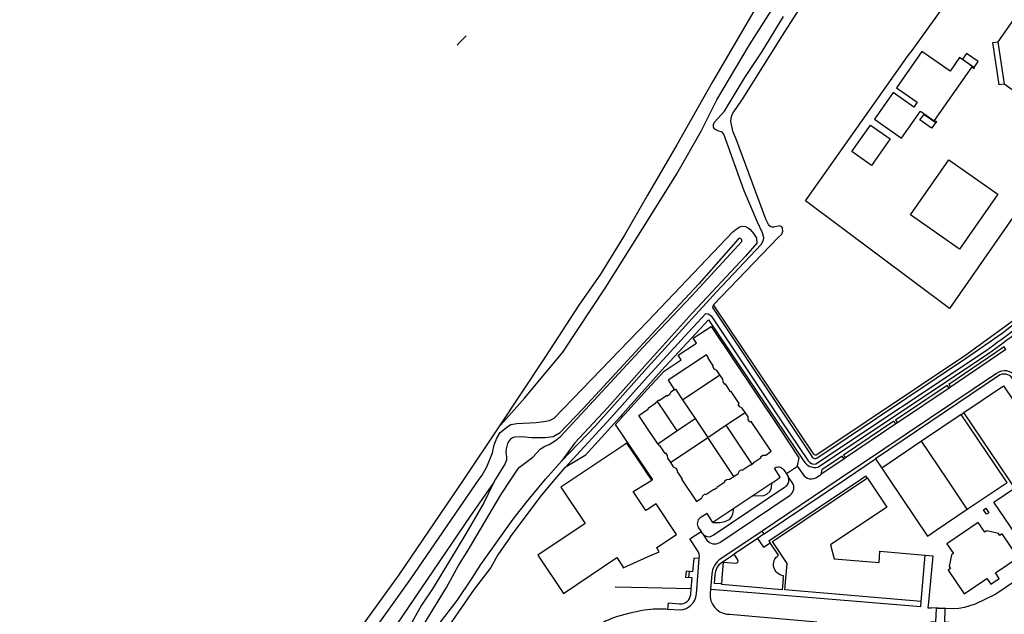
# Model space of a CAD drawing. Header units: metres. Extents: x 89795 to 94000, y 463250 to 466585.
# Tile 4 of 185: x 90224 to 90657, y 463441 to 463702. Entities that reach past the tile are written whole.
import ezdxf

# ---------------------------------------------------------------- set-up
doc = ezdxf.new("R2010")
doc.units = ezdxf.units.M
doc.layers.add('XXX_Background', color=3, linetype='Continuous')

msp = doc.modelspace()

# ---------------------------------------------------------------- linework, layer by layer
at = {"layer": 'XXX_Background'}
for points in [[(90434.28, 463522.54), (90446.02, 463535.78), (90462.76, 463555.84), (90481.62, 463584.48), (90500, 463613.69), (90512.85, 463634.45), (90523.58, 463653.22), (90530.44, 463667.02), (90544.83, 463691.2), (90556.73, 463709.79), (90570.98, 463730.97), (90583.1, 463750), (90599.14, 463774.86), (90629.58, 463821.14)], [(90629.58, 463821.14), (90627.92, 463819.47), (90617.25, 463807.04), (90604.34, 463791.2), (90598.37, 463783.4), (90588.79, 463770.4), (90574.72, 463750), (90564.57, 463735.05), (90552.35, 463715.67), (90528.54, 463674.87), (90512.82, 463647.11), (90500, 463625.02), (90489.8, 463607.46), (90479.28, 463590.2), (90469.84, 463576.6), (90455.14, 463554), (90434.28, 463522.54)], [(90680.4, 463643.6), (90632.75, 463575.11), (90569.51, 463622.51), (90614.64, 463686.46), (90616.44, 463688.6), (90648.15, 463733.17), (90671.24, 463717.08), (90654.11, 463692.51)], [(90462.2, 463507.92), (90477.16, 463523.48), (90500, 463549.23), (90530.32, 463582.53), (90549.94, 463603.31), (90551.04, 463605.22), (90551.12, 463606.27), (90550.49, 463608.36), (90548.32, 463613.05), (90542.57, 463626.88), (90533.6, 463651.8), (90532.84, 463652.65), (90530.89, 463653.33), (90529.63, 463653.99), (90528.98, 463654.94), (90528.94, 463656.11), (90529.48, 463657.13), (90533.78, 463661.98), (90542.74, 463676.76), (90550.45, 463688.15), (90559.73, 463703.68)], [(90420.16, 463695.13), (90417.46, 463692.28)], [(90417.46, 463692.28), (90416.24, 463691)], [(90656.79, 463673.81), (90654.59, 463673.54), (90651.9, 463692.16), (90654.11, 463692.51)], [(90654.11, 463692.51), (90656.79, 463673.81)], [(90643.59, 463681.23), (90645.37, 463683.8), (90640.34, 463687.36), (90638.49, 463684.78), (90643.59, 463681.23)], [(90686.41, 463652.99), (90656.79, 463673.81)], [(90626.75, 463657), (90624.85, 463654.47), (90619.78, 463658.08), (90621.62, 463660.56), (90626.75, 463657)], [(90589.85, 463644.14), (90598.05, 463655.86), (90606.74, 463649.79), (90598.55, 463638.06), (90589.85, 463644.14)], [(90654.07, 463625.45), (90637.22, 463601.29), (90615.65, 463616.33), (90632.5, 463640.49), (90654.07, 463625.45)], [(90373.42, 463424.84), (90395.84, 463456.22), (90425.98, 463500), (90427.26, 463501.84), (90429.34, 463505.4), (90431.74, 463511.54), (90432.52, 463515.1), (90433.66, 463518.08), (90435.22, 463520.58), (90438.66, 463523.36), (90439.94, 463524.04), (90442.54, 463524.54), (90451.02, 463524.94), (90454.36, 463525.34), (90456.86, 463525.88), (90458.88, 463526.82), (90500, 463569.47), (90537.49, 463608.79), (90538.91, 463610.06), (90540.54, 463611.04), (90541.4, 463611.31), (90543.13, 463611.17), (90544.03, 463610.81), (90544.98, 463610.08), (90546.72, 463607.99), (90547.97, 463606.11), (90548.02, 463603.91), (90543.15, 463598.15), (90519.71, 463573.27), (90500, 463551.21), (90482.38, 463531.48), (90468.02, 463516.02), (90462.2, 463507.92)], [(90400.02, 463433.4), (90411.64, 463452.3), (90416.92, 463462.04), (90421.14, 463468.78), (90435.5, 463493.16), (90440.01, 463500), (90442.98, 463504.48), (90443.72, 463505.24), (90449.48, 463509.72), (90451.34, 463511.54), (90452.84, 463513.28), (90454.86, 463514.48), (90456.78, 463515.22), (90459.56, 463517.1), (90461.78, 463518.84), (90500, 463560.11), (90519.52, 463580.7), (90541.45, 463604.58), (90541.51, 463605.35), (90540.94, 463605.96), (90540.28, 463605.95), (90539.87, 463605.69), (90522.52, 463585.93), (90500, 463561.73), (90471.88, 463531.32), (90461.24, 463520.28), (90458.48, 463518.64), (90454.94, 463518.2), (90449, 463518.16), (90444.74, 463518.66), (90441.56, 463518.54), (90440.56, 463518.22), (90439.76, 463517.66), (90439, 463516.76), (90438.4, 463515.66), (90437.76, 463513.34), (90437.66, 463512.04), (90438.04, 463509.74), (90437.9, 463508.46), (90437.42, 463506.86), (90433.16, 463500), (90432.2, 463498.4)], [(90502.15, 463499.83), (90502.16, 463500), (90500, 463503.22), (90485.96, 463524.15), (90488.54, 463526.95), (90489.28, 463527.93), (90489.88, 463528.42), (90500, 463539.58), (90507.25, 463547.59), (90514.72, 463552.59), (90513.4, 463554.55), (90521.49, 463559.92), (90520.09, 463562), (90527.94, 463567.26), (90558.04, 463522.37), (90566.61, 463509.44), (90565.79, 463505.95), (90566.02, 463505.62)], [(90531.8, 463545.98), (90530.51, 463547.9), (90529.4, 463548.48), (90528.66, 463549.58), (90528.96, 463549.77), (90526.64, 463553.23), (90526.85, 463553.37), (90525.88, 463554.8), (90509.09, 463543.55), (90511.87, 463539.4)], [(90657.61, 463557.02), (90656.86, 463558.23), (90632.55, 463541.75), (90633.32, 463540.5)], [(90657.61, 463557.02), (90633.32, 463540.5)], [(90515.38, 463534.96), (90531.8, 463545.98)], [(90542.93, 463529.38), (90541.64, 463531.3), (90540.54, 463531.85), (90539.81, 463532.95), (90540.31, 463533.29), (90536.73, 463538.62), (90536.52, 463538.48), (90534.22, 463541.91), (90533.93, 463541.72), (90533.2, 463542.81), (90533.08, 463544.07), (90531.8, 463545.98)], [(90632.65, 463540.09), (90631.81, 463541.27), (90609.07, 463525.99), (90609.92, 463524.77)], [(90639.15, 463529.31), (90656.58, 463541.09), (90678.43, 463508.72), (90665.54, 463500), (90660.98, 463496.91), (90658.9, 463500), (90639.15, 463529.31)], [(90511.87, 463539.4), (90510.31, 463538.34), (90509.72, 463537.22), (90508.72, 463536.55), (90508.52, 463536.84), (90505.1, 463534.54), (90504.96, 463534.74), (90504.25, 463534.27)], [(90511.87, 463539.4), (90512.24, 463539.65), (90515.38, 463534.96)], [(90632.65, 463540.09), (90609.92, 463524.77)], [(90633.32, 463540.5), (90632.65, 463540.09)], [(90504.47, 463515.62), (90500, 463522.29), (90496.12, 463528.08), (90500, 463530.68), (90500.46, 463530.99), (90500.26, 463531.28), (90503.68, 463533.58), (90503.54, 463533.79), (90504.25, 463534.27)], [(90504.25, 463534.27), (90507.38, 463529.59), (90512.92, 463521.29)], [(90515.38, 463534.96), (90520.92, 463526.66)], [(90534.49, 463523.72), (90542.93, 463529.38)], [(90545.93, 463506.59), (90546.64, 463507.06), (90546.5, 463507.27), (90549.92, 463509.57), (90549.73, 463509.86), (90550.73, 463510.53), (90551.98, 463510.65), (90554.4, 463512.27), (90545.55, 463525.46), (90545.05, 463525.13), (90544.32, 463526.22), (90544.21, 463527.46), (90542.93, 463529.38)], [(90637.93, 463528.48), (90620.45, 463516.7)], [(90637.93, 463528.48), (90639.15, 463529.31)], [(90640.65, 463486.82), (90658.14, 463498.57), (90657.17, 463500), (90637.93, 463528.48)], [(90483.87, 463527.08), (90463.83, 463505.1)], [(90485.44, 463524.73), (90472.61, 463510.48), (90463.83, 463505.1)], [(90512.92, 463521.29), (90520.92, 463526.66)], [(90520.92, 463526.66), (90526.49, 463518.35)], [(90526.49, 463518.35), (90534.49, 463523.72)], [(90534.49, 463523.72), (90545.93, 463506.59)], [(90609.22, 463524.3), (90608.38, 463525.54), (90586.23, 463510.63), (90587.07, 463509.39)], [(90609.22, 463524.3), (90587.07, 463509.39)], [(90609.92, 463524.77), (90609.22, 463524.3)], [(90434.28, 463522.54), (90419.2, 463500), (90390.58, 463457.9), (90369.14, 463428.22), (90359.14, 463415.04), (90342.36, 463391.84), (90324.58, 463369.04), (90302.64, 463341.56), (90282.88, 463317.36), (90243.12, 463271.8), (90223.86, 463250)], [(90504.47, 463515.62), (90512.92, 463521.29)], [(90504.47, 463515.62), (90505.1, 463514.68), (90505.31, 463514.82), (90507.61, 463511.34), (90507.92, 463511.55), (90508.65, 463510.46), (90508.75, 463509.23), (90510.04, 463507.31)], [(90510.04, 463507.31), (90526.49, 463518.35)], [(90537.99, 463501.26), (90526.49, 463518.35)], [(90620.45, 463516.7), (90603, 463504.91)], [(90640.65, 463486.82), (90631.74, 463500), (90620.45, 463516.7)], [(90407.88, 463435.74), (90416.26, 463446.66), (90422.92, 463456.46), (90426.66, 463462.5), (90440.88, 463482.42), (90446.7, 463489.88), (90455.13, 463500), (90462.2, 463507.92)], [(90510.04, 463507.31), (90511.32, 463505.4), (90512.39, 463504.88), (90513.15, 463503.74), (90512.86, 463503.54), (90515.18, 463500.09), (90515.04, 463500), (90514.97, 463499.95), (90521.5, 463490.2), (90523.93, 463491.83), (90524.51, 463492.94), (90525.51, 463493.61), (90525.71, 463493.32), (90529.13, 463495.62), (90529.27, 463495.41), (90530.69, 463496.36), (90530.55, 463496.57), (90533.97, 463498.86), (90533.78, 463499.15), (90534.78, 463499.83), (90536.12, 463500), (90537.99, 463501.26)], [(90537.99, 463501.26), (90539.87, 463502.52), (90540.46, 463503.64), (90541.46, 463504.31), (90541.66, 463504.02), (90545.08, 463506.32), (90545.22, 463506.11), (90545.93, 463506.59)], [(90551.24, 463475.92), (90587.04, 463500), (90600.32, 463509)], [(90586.44, 463509.01), (90585.58, 463510.21), (90576.6, 463504.17), (90576.23, 463502.09)], [(90586.44, 463509.01), (90576.23, 463502.09)], [(90587.07, 463509.39), (90586.44, 463509.01)], [(90600.32, 463509), (90603, 463504.91)], [(90684.1, 463500), (90686.31, 463496.74), (90687.12, 463497.32), (90689.73, 463493.42), (90681.61, 463487.97), (90685.58, 463482.2), (90666.35, 463469.16), (90652.32, 463489.86), (90667.33, 463500), (90678.84, 463507.78), (90684.1, 463500)], [(90439.55, 463474.52), (90453.34, 463492.78), (90459.39, 463500), (90463.83, 463505.1)], [(90566.02, 463505.62), (90561.07, 463502.32)], [(90561.07, 463502.32), (90561.84, 463501.19)], [(90603, 463504.91), (90606.29, 463500), (90623.07, 463475.01), (90626.88, 463477.57)], [(90432.2, 463498.4), (90422, 463483.78), (90384.18, 463428.02), (90382.72, 463425.62), (90381.84, 463424.64), (90380.1, 463421.95)], [(90432.2, 463498.4), (90427.98, 463489.62), (90420.12, 463475.9), (90405.66, 463452.22), (90400.56, 463444.6), (90393.52, 463432), (90392.62, 463429.78), (90391.5, 463426.02), (90390.92, 463422.7), (90390.86, 463417.32), (90391.02, 463415.7), (90391.98, 463412.8)], [(90501.84, 463499.62), (90502.15, 463499.83)], [(90554.61, 463498.3), (90546.26, 463492.69)], [(90546.26, 463492.69), (90551.2, 463492.85), (90552.48, 463493.44), (90553.84, 463494.65), (90554.49, 463496.2), (90554.61, 463498.3)], [(90596.61, 463500.55), (90596.08, 463501.34), (90594.09, 463500), (90553.36, 463472.76), (90553.89, 463471.97)], [(90620.41, 463446.24), (90560.43, 463451.27), (90561.39, 463462.93), (90554.89, 463472.64), (90595.8, 463500), (90596.61, 463500.55)], [(90596.61, 463500.55), (90596.98, 463500), (90605.2, 463487.71), (90580.46, 463471.15), (90582.05, 463464.95), (90601.81, 463463.29), (90602.23, 463468.27), (90622.13, 463466.6)], [(90546.26, 463492.69), (90537.99, 463487.13)], [(90537.99, 463487.13), (90528.69, 463480.88)], [(90528.69, 463480.88), (90532, 463480.9), (90534.04, 463481.33), (90535.99, 463482.21), (90536.88, 463483.3), (90537.48, 463484.82), (90537.99, 463487.13)], [(90626.88, 463477.57), (90640.65, 463486.82)], [(90649.01, 463484.55), (90647.78, 463486.54), (90648.84, 463487.19), (90650.07, 463485.21), (90649.01, 463484.55)], [(90702.32, 463482.67), (90697.73, 463479.66), (90653.21, 463449.44), (90644.14, 463444.94), (90639.34, 463443.56), (90636.86, 463443.16), (90634.35, 463443.03), (90624.75, 463443.42)], [(90663, 463465.55), (90655.95, 463475.97), (90654.95, 463475.3), (90654.39, 463476.16), (90649.16, 463477.22), (90648.29, 463476.64), (90645.37, 463480.94), (90631.59, 463471.62), (90634.5, 463467.31), (90633.64, 463466.75), (90632.66, 463461.52), (90633.24, 463460.7), (90632.22, 463460.01), (90639.28, 463449.54), (90649.26, 463456.28), (90650.92, 463453.8), (90654.72, 463456.36), (90653.05, 463458.83), (90663, 463465.55)], [(90524.16, 463476.1), (90523.54, 463477.02)], [(90551.24, 463475.92), (90550.37, 463477.21)], [(90439.55, 463474.52), (90434.14, 463466.66), (90431.02, 463461.1), (90423.72, 463451.62), (90411.34, 463433.64)], [(90548.34, 463473.97), (90538.06, 463467.05)], [(90551.24, 463475.92), (90548.34, 463473.97)], [(90548.34, 463473.97), (90550.98, 463470.03)], [(90550.98, 463470.03), (90553.89, 463471.97)], [(90522.77, 463465.1), (90520.4, 463465.28), (90519.83, 463459.19), (90518.41, 463459.38)], [(90539.72, 463464.57), (90538.06, 463467.05)], [(90620.41, 463446.24), (90622.13, 463466.6)], [(90622.13, 463466.6), (90625.51, 463466.28)], [(90625.51, 463466.28), (90623.59, 463445.94)], [(90516.92, 463459.5), (90516.71, 463456.94), (90518.19, 463456.81)], [(90518.41, 463459.38), (90516.92, 463459.5)], [(90518.19, 463456.81), (90518.41, 463459.38)], [(90519.2, 463451.71), (90519.63, 463456.66), (90518.19, 463456.81)], [(90559.63, 463456.1), (90559.24, 463451.37), (90532.53, 463453.61), (90532.69, 463453.95)], [(90532.69, 463453.95), (90532.99, 463458.34)], [(90519.2, 463451.71), (90500, 463452.13), (90485.76, 463452.53)], [(90527.7, 463451.63), (90533.38, 463451.24), (90620.22, 463444), (90620.41, 463446.24)], [(90623.59, 463445.94), (90623.35, 463443.44), (90624.75, 463443.42)], [(90632.43, 463432.97), (90632.73, 463436.94), (90630.7, 463437), (90630.89, 463443), (90626.97, 463443.13), (90626.61, 463437.13), (90624.65, 463437.22), (90624.5, 463433.22), (90632.43, 463432.97)]]:
    msp.add_lwpolyline(points, dxfattribs=at)
for points in [[(90529.03, 463576.77), (90557.44, 463606.33), (90559.04, 463607.8), (90559.55, 463609.19), (90559.42, 463610.38), (90559.04, 463611.04), (90558.1, 463611.54), (90555.55, 463610.96, -0.324205), (90553.23, 463612.02), (90551.97, 463614.37), (90538.85, 463650.1), (90537.73, 463652.67), (90536.66, 463657.46), (90536.76, 463659.03), (90537.15, 463660.52), (90537.89, 463661.87), (90538.91, 463663.09), (90542.02, 463667.72), (90559.37, 463695.31), (90578.76, 463725.57)], [(90485.44, 463524.73), (90500, 463540.89), (90506.2, 463547.87), (90526.82, 463570.1), (90568.71, 463507.9, 0.298027), (90574.92, 463505.28), (90649.92, 463555.28, 0.010606), (90675.8, 463574.85), (90680.56, 463579.12, 0.01812), (90702.3, 463599.99), (90716.26, 463616.13), (90722.86, 463624.68), (90734.08, 463640.54, 0.153029), (90734.68, 463642.84, 0.352984), (90732.82, 463645.8, 0.148513), (90731.2, 463645.87)], [(90731.2, 463645.87, 0.076345), (90730.43, 463645.53), (90728.09, 463642.22), (90725.8, 463638.14), (90706.95, 463613.34), (90694.71, 463599.62), (90682.98, 463587.73), (90673.05, 463578.85), (90658.76, 463568.18), (90639.92, 463554.65), (90574.51, 463510.67, -0.414602), (90573.12, 463510.95), (90529.03, 463576.77)], [(90483.87, 463527.08), (90500, 463545.1), (90518.18, 463564.83), (90525.65, 463572.89), (90526.66, 463572.8), (90527.96, 463571.96), (90558.52, 463526.11), (90570.68, 463508.11, 0.289121), (90573.98, 463506.7), (90648.92, 463556.66, 0.011763), (90674.81, 463576.24), (90679.45, 463580.41, 0.018103), (90701.04, 463601.13), (90714.96, 463617.23), (90721.48, 463625.66), (90732.66, 463641.47, 0.165827), (90732.97, 463642.91, 0.673072), (90731.33, 463644.09), (90731.01, 463643.65)], [(90529.03, 463576.77), (90528.65, 463576.2), (90528.56, 463575.51), (90571.22, 463511.66), (90572.46, 463509.69, 0.306962), (90574.5, 463509.25), (90640.29, 463553.47), (90655.93, 463564.31), (90675.06, 463579.22, 0.043328), (90715.15, 463621.44), (90731.01, 463643.65)], [(90703.69, 463483.6), (90692.56, 463500), (90661.96, 463545.11, 0.426428), (90653.44, 463546.55), (90584.27, 463500), (90550.37, 463477.21)], [(90702.32, 463482.67), (90690.56, 463500), (90660.42, 463544.42, 0.4261), (90654.33, 463545.46), (90600.32, 463509)], [(90554.61, 463498.3), (90557.14, 463500), (90558.39, 463500.84), (90555.78, 463504.8, -0.426586), (90559.76, 463504.34), (90561.07, 463502.32)], [(90566.02, 463505.62), (90568.26, 463502.19, 0.429561), (90574.79, 463501.03), (90576.23, 463502.09)], [(90524.16, 463476.1), (90526.15, 463473.16), (90527.27, 463472.12), (90528.7, 463471.56), (90530.29, 463471.58), (90531.76, 463472.19), (90562.69, 463492.97, 0.40767), (90563.66, 463498.53), (90562.65, 463500), (90561.84, 463501.19)], [(90524.16, 463476.1, 0.435682), (90528.89, 463475.44), (90560.67, 463496.75, 0.273022), (90562.18, 463500), (90561.84, 463501.19)], [(90528.69, 463480.88), (90526.17, 463484.88), (90523.14, 463482.97, 0.403579), (90522.45, 463478.66), (90523.54, 463477.02)], [(90522.77, 463465.1), (90522.78, 463465.33, 0.178762), (90521.97, 463468.65), (90518.55, 463473.72), (90523.54, 463477.02)], [(90550.37, 463477.21), (90532.22, 463465.01, 0.230691), (90528.25, 463458.16), (90527.7, 463451.63)], [(90559.63, 463456.1), (90559.74, 463457.5, -0.676932), (90557.53, 463466.53), (90553.89, 463471.97)], [(90508.97, 463442.88), (90514.31, 463442.51, 0.377592), (90521.53, 463449.51), (90522.77, 463465.1)], [(90532.69, 463453.95), (90529.38, 463454.12), (90529.74, 463457.88, -0.237238), (90533.02, 463463.7), (90538.06, 463467.05)], [(90532.99, 463458.34), (90533.35, 463463.53), (90538.77, 463463.07, 0.607), (90539.72, 463464.57)], [(90508.97, 463442.88), (90509.15, 463445.53), (90514.12, 463445.13, 0.397109), (90518.99, 463449.25), (90519.2, 463451.71)], [(90527.7, 463451.63), (90527.54, 463449.74, 0.400449), (90534.89, 463440.65), (90535.9, 463440.57), (90536.03, 463440.56), (90574.49, 463437.21)], [(90423.97, 463398.44), (90475.95, 463434.16, -0.076066), (90485.24, 463439.15, -0.03281), (90498.52, 463442.53), (90500, 463442.7), (90501.48, 463442.87, -0.038179), (90508.97, 463442.88, 0.038179)]]:
    msp.add_lwpolyline(points, format="xyb", dxfattribs=at)
for points in [[(90618.63, 463665.85), (90617.17, 463663.76), (90608.08, 463670.17), (90599.77, 463658.39), (90611.66, 463650.01), (90620.04, 463661.9), (90620.47, 463661.6), (90627.02, 463657.02), (90627.17, 463657.23), (90626.26, 463657.86), (90642.71, 463681.42), (90643.62, 463680.79), (90643.76, 463680.99), (90637.21, 463685.56), (90633.05, 463679.6), (90620.68, 463688.24), (90609.5, 463672.23)], [(90501.84, 463499.62), (90501.68, 463499.86), (90501.58, 463500), (90500, 463502.36), (90498.06, 463505.26), (90490.93, 463515.91), (90467.18, 463500), (90461.88, 463496.45), (90472.58, 463480.48), (90451.8, 463466.55), (90463.05, 463449.72), (90486.54, 463465.49), (90489.28, 463461.36), (90489.08, 463461.27), (90489.22, 463460.97), (90500, 463465.8), (90505.07, 463468.07), (90504.92, 463468.39), (90504.78, 463468.33), (90504.07, 463469.9), (90512.76, 463475.71), (90503.75, 463489.15), (90500, 463486.64), (90499.32, 463486.18), (90493.66, 463494.65), (90500, 463498.39)]]:
    msp.add_lwpolyline(points, close=True, dxfattribs=at)

doc.saveas('drawing.dxf')
